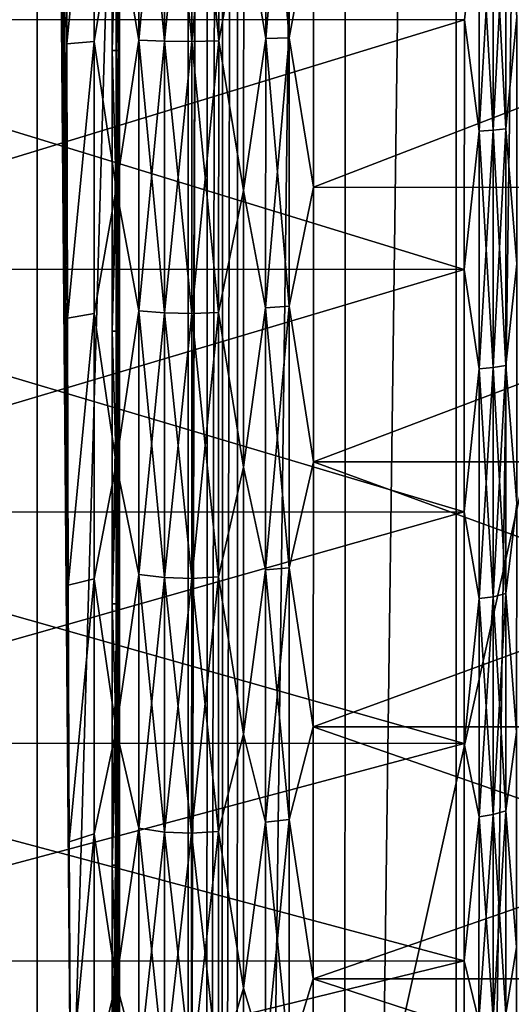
# Model space of a CAD drawing. Header units: metres. Extents: x -205 to 205, y -104 to 104.
# Tile 103 of 256: x -171.73 to -168.15, y -8.98 to -1.8. Entities that reach past the tile are written whole.
import ezdxf

# ---------------------------------------------------------------- set-up
doc = ezdxf.new("R2010")
doc.units = ezdxf.units.M
doc.layers.add('solid_01_2-CONSUMER_EHM_BOX_SW0001', color=7, linetype='CONTINUOUS')

msp = doc.modelspace()

# ---------------------------------------------------------------- linework, layer by layer
at = {"layer": 'solid_01_2-CONSUMER_EHM_BOX_SW0001'}
for points in [[(-200.010849, -74.958488), (-200.010773, 75.041512), (-0.010778, 75.04142)], [(-0.010849, -74.95858), (-200.010849, -74.958488), (-0.010778, 75.04142)], [(-173.512405, -37.4473, 108.5), (-88.501671, 37.540531, 108.5), (-173.501678, 37.5527, 108.5)], [(-173.512405, -37.4473, 108.5), (-88.512413, -37.459469, 108.5), (-88.501671, 37.540531, 108.5)], [(-170.361603, 31.579407, 63.099998), (-170.508255, -20.249424, 63.099998), (-170.508057, -18.946032, 63.099998)], [(-170.361603, 31.579407, 63.099998), (-170.370651, -31.474907, 63.099998), (-170.508255, -20.249424, 63.099998)], [(-170.361603, 31.579407, 63.099998), (-170.508057, -18.946032, 63.099998), (-170.502625, 19.050575, 63.099998)], [(-170.250961, 31.544924, 63.099998), (-170.370651, -31.474907, 63.099998), (-170.361603, 31.579407, 63.099998)], [(-170.250961, 31.544924, 63.099998), (-170.259995, -31.440454, 63.099998), (-170.370651, -31.474907, 63.099998)], [(-170.140442, 31.49754, 63.099998), (-170.259995, -31.440454, 63.099998), (-170.250961, 31.544924, 63.099998)], [(-170.140442, 31.49754, 63.099998), (-170.14946, -31.393101, 63.099998), (-170.259995, -31.440454, 63.099998)], [(-169.356339, 31.160713, 63.099998), (-170.14946, -31.393101, 63.099998), (-170.140442, 31.49754, 63.099998)], [(-169.356339, 31.160713, 63.099998), (-169.365234, -31.056498, 63.099998), (-170.14946, -31.393101, 63.099998)], [(-168.545578, 30.946577, 63.099998), (-169.365234, -31.056498, 63.099998), (-169.356339, 31.160713, 63.099998)], [(-168.545578, 30.946577, 63.099998), (-168.554428, -30.842594, 63.099998), (-169.365234, -31.056498, 63.099998)], [(-167.699509, 30.854471, 63.099998), (-168.554428, -30.842594, 63.099998), (-168.545578, 30.946577, 63.099998)], [(-167.699509, 30.854471, 63.099998), (-167.708328, -30.750729, 63.099998), (-168.554428, -30.842594, 63.099998)], [(-171.602295, 19.050734, 63.099998), (-170.502625, 19.050575, 63.099998), (-171.607727, -18.945875, 63.099998)], [(-171.602295, 19.050734, 63.099998), (-171.607727, -18.945875, 63.099998), (-171.350601, -11.220891, 38.651802)], [(-171.607727, -18.945875, 63.099998), (-170.502625, 19.050575, 63.099998), (-170.508057, -18.946032, 63.099998)], [(-171.602295, 19.050734, 63.099998), (-171.350601, -11.220891, 38.651802), (-171.362717, -9.571196, 39.831493)], [(-171.602295, 19.050734, 63.099998), (-171.362717, -9.571196, 39.831493), (-171.372787, -7.798568, 40.81813)], [(-171.602295, 19.050734, 63.099998), (-171.372787, -7.798568, 40.81813), (-171.380707, -5.925663, 41.599018)], [(-171.602295, 19.050734, 63.099998), (-171.380707, -5.925663, 41.599018), (-171.386337, -3.975961, 42.164223)], [(-171.602295, 19.050734, 63.099998), (-171.386337, -3.975961, 42.164223), (-171.389633, -1.974747, 42.506279)], [(-171.602295, 19.050734, 63.099998), (-171.389633, -1.974747, 42.506279), (-171.390549, 0.052385, 42.620792)], [(-171.004395, 18.552343, 6), (-171.014374, 0.052396, 6.7), (-171.009689, -18.447657, 6)], [(-162.804398, 18.551168, 6), (-171.004395, 18.552343, 6), (-171.009689, -18.447657, 6)], [(-162.804398, 18.551168, 6), (-171.009689, -18.447657, 6), (-162.809692, -18.44883, 6)], [(-171.390549, 0.052385, 42.620792), (-171.389633, -1.974747, 42.506279), (-171.189423, 0.05237, 42.458706)], [(-171.389633, -1.974747, 42.506279), (-171.189713, -1.958368, 42.345787), (-171.189423, 0.05237, 42.458706)], [(-171.029694, -0.980057, 42.225761), (-171.189423, 0.05237, 42.458706), (-171.189713, -1.958368, 42.345787)], [(-171.05835, 0.052351, 6.7), (-171.058655, -2.023304, 6.821435), (-171.015945, -2.023081, 6.82141)], [(-171.029694, -0.980057, 6.77424), (-171.058655, -2.023304, 6.821435), (-171.05835, 0.052351, 6.7)], [(-171.05835, 0.052351, 6.7), (-171.015945, -2.023081, 6.82141), (-171.014374, 0.052396, 6.7)], [(-170.864944, -1.947991, 42.253281), (-170.86467, 0.052323, 42.365616), (-171.029694, -0.980057, 42.225761)], [(-170.86467, 0.052323, 6.634384), (-170.864944, -1.947991, 6.74672), (-171.029694, -0.980057, 6.77424)], [(-171.009689, -18.447657, 6), (-171.014374, 0.052396, 6.7), (-171.015945, -2.023081, 6.82141)], [(-170.677368, -1.955419, 6.68103), (-170.864944, -1.947991, 6.74672), (-170.86467, 0.052323, 6.634384)], [(-170.677078, 0.052296, 42.431721), (-170.86467, 0.052323, 42.365616), (-170.864944, -1.947991, 42.253281)], [(-170.677368, -1.955419, 42.31897), (-170.677078, 0.052296, 42.431721), (-170.864944, -1.947991, 42.253281)], [(-170.677078, 0.052296, 6.56828), (-170.677368, -1.955419, 6.68103), (-170.86467, 0.052323, 6.634384)], [(-170.479279, -1.957439, 6.663355), (-170.677368, -1.955419, 6.68103), (-170.677078, 0.052296, 6.56828)], [(-170.478989, 0.052268, 42.449509), (-170.677078, 0.052296, 42.431721), (-170.677368, -1.955419, 42.31897)], [(-170.479279, -1.957439, 42.336647), (-170.478989, 0.052268, 42.449509), (-170.677368, -1.955419, 42.31897)], [(-170.478989, 0.052268, 6.550492), (-170.479279, -1.957439, 6.663355), (-170.677078, 0.052296, 6.56828)], [(-170.282913, -1.953926, 6.694785), (-170.479279, -1.957439, 6.663355), (-170.478989, 0.052268, 6.550492)], [(-170.282623, 0.05224, 42.417877), (-170.478989, 0.052268, 42.449509), (-170.479279, -1.957439, 42.336647)], [(-170.282913, -1.953926, 42.305214), (-170.282623, 0.05224, 42.417877), (-170.479279, -1.957439, 42.336647)], [(-170.282623, 0.05224, 6.582121), (-170.282913, -1.953926, 6.694785), (-170.478989, 0.052268, 6.550492)], [(-170.100449, -0.985025, 6.691292), (-170.282913, -1.953926, 6.694785), (-170.282623, 0.05224, 6.582121)], [(-170.100449, -0.985025, 42.308708), (-170.282623, 0.05224, 42.417877), (-170.282913, -1.953926, 42.305214)], [(-169.940292, -1.936584, 6.849138), (-170.100449, -0.985025, 6.691292), (-169.940002, 0.052191, 6.737451)], [(-169.940002, 0.052191, 42.26255), (-170.100449, -0.985025, 42.308708), (-169.940292, -1.936584, 42.150864)], [(-169.940002, 0.052191, 42.26255), (-169.940292, -1.936584, 42.150864), (-169.768555, 0.052166, 42.215729)], [(-169.940292, -1.936584, 6.849138), (-169.940002, 0.052191, 6.737451), (-169.768845, -1.931366, 6.895663)], [(-169.940292, -1.936584, 42.150864), (-169.768845, -1.931366, 42.104336), (-169.768555, 0.052166, 42.215729)], [(-169.940002, 0.052191, 6.737451), (-169.768555, 0.052166, 6.78427), (-169.768845, -1.931366, 6.895663)], [(-169.592041, -0.977023, 42.170055), (-169.768555, 0.052166, 42.215729), (-169.768845, -1.931366, 42.104336)], [(-169.768845, -1.931366, 6.895663), (-169.768555, 0.052166, 6.78427), (-169.592041, -0.977023, 6.829946)], [(-168.384064, -2.611496, 9.394744), (-168.383804, -0.839874, 9.187672), (-168.491577, -1.798255, 9.261919)], [(-168.491577, -1.798255, 39.738083), (-168.383804, -0.839874, 39.812328), (-168.384064, -2.611496, 39.605255)], [(-168.28093, -0.837868, 9.222364), (-168.383804, -0.839874, 9.187672), (-168.384064, -2.611496, 9.394744)], [(-168.281189, -2.605476, 9.428968), (-168.28093, -0.837868, 9.222364), (-168.384064, -2.611496, 9.394744)], [(-168.281189, -2.605476, 39.571033), (-168.384064, -2.611496, 39.605255), (-168.383804, -0.839874, 39.812328)], [(-168.28093, -0.837868, 39.777637), (-168.281189, -2.605476, 39.571033), (-168.383804, -0.839874, 39.812328)], [(-168.187988, -0.834617, 9.278412), (-168.28093, -0.837868, 9.222364), (-168.281189, -2.605476, 9.428968)], [(-168.188232, -2.595741, 9.484258), (-168.187988, -0.834617, 9.278412), (-168.281189, -2.605476, 9.428968)], [(-168.188232, -2.595741, 39.515743), (-168.281189, -2.605476, 39.571033), (-168.28093, -0.837868, 39.777637)], [(-168.187988, -0.834617, 39.721588), (-168.188232, -2.595741, 39.515743), (-168.28093, -0.837868, 39.777637)], [(-168.187988, -0.834617, 39.721588), (-168.109558, -1.776924, 39.561954), (-168.188232, -2.595741, 39.515743)], [(-168.188232, -2.595741, 9.484258), (-168.109558, -1.776924, 9.438045), (-168.187988, -0.834617, 9.278412)], [(-171.029984, -3.03103, 41.986031), (-171.029694, -0.980057, 42.225761), (-171.189713, -1.958368, 42.345787)], [(-171.029694, -0.980057, 6.77424), (-171.029984, -3.03103, 7.01397), (-171.058655, -2.023304, 6.821435)], [(-170.864944, -1.947991, 42.253281), (-171.029694, -0.980057, 42.225761), (-171.029984, -3.03103, 41.986031)], [(-170.864944, -1.947991, 6.74672), (-171.029984, -3.03103, 7.01397), (-171.029694, -0.980057, 6.77424)], [(-170.100449, -0.985025, 6.691292), (-170.100754, -3.045477, 6.932124), (-170.282913, -1.953926, 6.694785)], [(-170.100754, -3.045477, 42.067875), (-170.100449, -0.985025, 42.308708), (-170.282913, -1.953926, 42.305214)], [(-169.940292, -1.936584, 6.849138), (-170.100754, -3.045477, 6.932124), (-170.100449, -0.985025, 6.691292)], [(-169.940292, -1.936584, 42.150864), (-170.100449, -0.985025, 42.308708), (-170.100754, -3.045477, 42.067875)], [(-169.592331, -3.021432, 41.931099), (-169.592041, -0.977023, 42.170055), (-169.768845, -1.931366, 42.104336)], [(-169.768845, -1.931366, 6.895663), (-169.592041, -0.977023, 6.829946), (-169.592331, -3.021432, 7.068903)], [(-164.30719, -0.977789, 42.170055), (-169.592041, -0.977023, 42.170055), (-169.592331, -3.021432, 41.931099)], [(-164.30748, -3.022337, 7.068934), (-169.592331, -3.021432, 7.068903), (-169.592041, -0.977023, 6.829946)], [(-164.30748, -3.022341, 41.931065), (-164.30719, -0.977789, 42.170055), (-169.592331, -3.021432, 41.931099)], [(-164.30719, -0.977789, 6.829945), (-164.30748, -3.022337, 7.068934), (-169.592041, -0.977023, 6.829946)], [(-168.188232, -2.595741, 39.515743), (-168.109558, -1.776924, 39.561954), (-168.109802, -3.579108, 39.231693)], [(-168.188232, -2.595741, 9.484258), (-168.109802, -3.579108, 9.768307), (-168.109558, -1.776924, 9.438045)], [(-174.435638, -1.797847, 9.262877), (-174.435898, -3.618958, 9.595698), (-168.491577, -1.798255, 9.261919)], [(-174.435898, -3.618958, 39.404301), (-174.435638, -1.797847, 39.737122), (-168.491837, -3.621512, 39.403957)], [(-174.435898, -3.618958, 9.595698), (-168.491837, -3.621512, 9.596043), (-168.491577, -1.798255, 9.261919)], [(-174.435638, -1.797847, 39.737122), (-168.491577, -1.798255, 39.738083), (-168.491837, -3.621512, 39.403957)], [(-168.384064, -2.611496, 9.394744), (-168.491577, -1.798255, 9.261919), (-168.491837, -3.621512, 9.596043)], [(-168.491837, -3.621512, 39.403957), (-168.491577, -1.798255, 39.738083), (-168.384064, -2.611496, 39.605255)], [(-169.940567, -3.900348, 7.182795), (-170.100754, -3.045477, 6.932124), (-169.940292, -1.936584, 6.849138)], [(-169.940292, -1.936584, 42.150864), (-170.100754, -3.045477, 42.067875), (-169.940567, -3.900348, 41.817204)], [(-169.940567, -3.900348, 41.817204), (-169.769119, -3.889955, 41.771561), (-169.768845, -1.931366, 42.104336)], [(-169.940292, -1.936584, 42.150864), (-169.940567, -3.900348, 41.817204), (-169.768845, -1.931366, 42.104336)], [(-169.940567, -3.900348, 7.182795), (-169.940292, -1.936584, 6.849138), (-169.769119, -3.889955, 7.22844)], [(-169.940292, -1.936584, 6.849138), (-169.768845, -1.931366, 6.895663), (-169.769119, -3.889955, 7.22844)], [(-169.592331, -3.021432, 41.931099), (-169.768845, -1.931366, 42.104336), (-169.769119, -3.889955, 41.771561)], [(-169.769119, -3.889955, 7.22844), (-169.768845, -1.931366, 6.895663), (-169.592331, -3.021432, 7.068903)], [(-171.389633, -1.974747, 42.506279), (-171.386337, -3.975961, 42.164223), (-171.189713, -1.958368, 42.345787)], [(-171.386337, -3.975961, 42.164223), (-171.190002, -3.943819, 42.008446), (-171.189713, -1.958368, 42.345787)], [(-171.029984, -3.03103, 41.986031), (-171.189713, -1.958368, 42.345787), (-171.190002, -3.943819, 42.008446)], [(-170.865234, -3.92315, 41.917686), (-170.864944, -1.947991, 42.253281), (-171.029984, -3.03103, 41.986031)], [(-170.864944, -1.947991, 6.74672), (-170.865234, -3.92315, 7.082313), (-171.029984, -3.03103, 7.01397)], [(-170.677643, -3.937887, 7.017865), (-170.865234, -3.92315, 7.082313), (-170.864944, -1.947991, 6.74672)], [(-170.677368, -1.955419, 42.31897), (-170.864944, -1.947991, 42.253281), (-170.865234, -3.92315, 41.917686)], [(-170.677643, -3.937887, 41.982136), (-170.677368, -1.955419, 42.31897), (-170.865234, -3.92315, 41.917686)], [(-170.677368, -1.955419, 6.68103), (-170.677643, -3.937887, 7.017865), (-170.864944, -1.947991, 6.74672)], [(-170.479553, -3.941873, 7.000524), (-170.677643, -3.937887, 7.017865), (-170.677368, -1.955419, 6.68103)], [(-170.479279, -1.957439, 42.336647), (-170.677368, -1.955419, 42.31897), (-170.677643, -3.937887, 41.982136)], [(-170.479553, -3.941873, 41.999477), (-170.479279, -1.957439, 42.336647), (-170.677643, -3.937887, 41.982136)], [(-170.479279, -1.957439, 6.663355), (-170.479553, -3.941873, 7.000524), (-170.677368, -1.955419, 6.68103)], [(-170.282913, -1.953926, 42.305214), (-170.479279, -1.957439, 42.336647), (-170.479553, -3.941873, 41.999477)], [(-170.283188, -3.934863, 41.968639), (-170.282913, -1.953926, 42.305214), (-170.479553, -3.941873, 41.999477)], [(-170.283188, -3.934863, 7.03136), (-170.479553, -3.941873, 7.000524), (-170.479279, -1.957439, 6.663355)], [(-170.282913, -1.953926, 6.694785), (-170.283188, -3.934863, 7.03136), (-170.479279, -1.957439, 6.663355)], [(-170.100754, -3.045477, 6.932124), (-170.283188, -3.934863, 7.03136), (-170.282913, -1.953926, 6.694785)], [(-170.100754, -3.045477, 42.067875), (-170.282913, -1.953926, 42.305214), (-170.283188, -3.934863, 41.968639)], [(-171.058945, -4.070639, 7.184083), (-171.020035, -4.07097, 7.184161), (-171.015945, -2.023081, 6.82141)], [(-171.058655, -2.023304, 6.821435), (-171.058945, -4.070639, 7.184083), (-171.015945, -2.023081, 6.82141)], [(-171.029984, -3.03103, 7.01397), (-171.058945, -4.070639, 7.184083), (-171.058655, -2.023304, 6.821435)], [(-171.009689, -18.447657, 6), (-171.015945, -2.023081, 6.82141), (-171.020035, -4.07097, 7.184161)], [(-168.384308, -4.3471, 9.80609), (-168.384064, -2.611496, 9.394744), (-168.491837, -3.621512, 9.596043)], [(-168.491837, -3.621512, 39.403957), (-168.384064, -2.611496, 39.605255), (-168.384308, -4.3471, 39.193909)], [(-168.281189, -2.605476, 9.428968), (-168.384064, -2.611496, 9.394744), (-168.384308, -4.3471, 9.80609)], [(-168.281433, -4.337148, 9.839382), (-168.281189, -2.605476, 9.428968), (-168.384308, -4.3471, 9.80609)], [(-168.281433, -4.337148, 39.160618), (-168.384308, -4.3471, 39.193909), (-168.384064, -2.611496, 39.605255)], [(-168.281189, -2.605476, 39.571033), (-168.281433, -4.337148, 39.160618), (-168.384064, -2.611496, 39.605255)], [(-168.188232, -2.595741, 9.484258), (-168.281189, -2.605476, 9.428968), (-168.281433, -4.337148, 9.839382)], [(-168.188477, -4.321059, 9.893167), (-168.188232, -2.595741, 9.484258), (-168.281433, -4.337148, 9.839382)], [(-168.188477, -4.321059, 39.106834), (-168.281433, -4.337148, 39.160618), (-168.281189, -2.605476, 39.571033)], [(-168.188232, -2.595741, 39.515743), (-168.188477, -4.321059, 39.106834), (-168.281189, -2.605476, 39.571033)], [(-168.188232, -2.595741, 39.515743), (-168.109802, -3.579108, 39.231693), (-168.188477, -4.321059, 39.106834)], [(-168.188477, -4.321059, 9.893167), (-168.109802, -3.579108, 9.768307), (-168.188232, -2.595741, 9.484258)], [(-171.030273, -5.040197, 41.509834), (-171.029984, -3.03103, 41.986031), (-171.190002, -3.943819, 42.008446)], [(-171.029984, -3.03103, 7.01397), (-171.030273, -5.040197, 7.490167), (-171.058945, -4.070639, 7.184083)], [(-170.865234, -3.92315, 41.917686), (-171.029984, -3.03103, 41.986031), (-171.030273, -5.040197, 41.509834)], [(-170.865234, -3.92315, 7.082313), (-171.030273, -5.040197, 7.490167), (-171.029984, -3.03103, 7.01397)], [(-170.100754, -3.045477, 6.932124), (-170.101044, -5.064037, 7.410532), (-170.283188, -3.934863, 7.03136)], [(-170.101044, -5.064037, 41.58947), (-170.100754, -3.045477, 42.067875), (-170.283188, -3.934863, 41.968639)], [(-169.940567, -3.900348, 7.182795), (-170.101044, -5.064037, 7.410532), (-170.100754, -3.045477, 6.932124)], [(-169.940567, -3.900348, 41.817204), (-170.100754, -3.045477, 42.067875), (-170.101044, -5.064037, 41.58947)], [(-169.592621, -5.024276, 41.456413), (-169.592331, -3.021432, 41.931099), (-169.769119, -3.889955, 41.771561)], [(-169.769119, -3.889955, 7.22844), (-169.592331, -3.021432, 7.068903), (-169.592621, -5.024276, 7.543586)], [(-164.30748, -3.022341, 41.931065), (-169.592331, -3.021432, 41.931099), (-169.592621, -5.024276, 41.456413)], [(-164.30748, -3.022337, 7.068934), (-169.592621, -5.024276, 7.543586), (-169.592331, -3.021432, 7.068903)], [(-164.30748, -3.022337, 7.068934), (-164.30777, -5.025198, 7.543641), (-169.592621, -5.024276, 7.543586)], [(-164.30777, -5.025204, 41.456356), (-164.30748, -3.022341, 41.931065), (-169.592621, -5.024276, 41.456413)], [(-168.188477, -4.321059, 39.106834), (-168.109802, -3.579108, 39.231693), (-168.110062, -5.328342, 38.686611)], [(-168.188477, -4.321059, 9.893167), (-168.110062, -5.328342, 10.313391), (-168.109802, -3.579108, 9.768307)], [(-174.435898, -3.618958, 9.595698), (-174.436157, -5.391545, 10.148825), (-168.491837, -3.621512, 9.596043)], [(-174.436157, -5.391545, 38.851177), (-174.435898, -3.618958, 39.404301), (-168.492096, -5.391201, 38.852501)], [(-174.436157, -5.391545, 10.148825), (-168.492096, -5.391201, 10.147501), (-168.491837, -3.621512, 9.596043)], [(-174.435898, -3.618958, 39.404301), (-168.491837, -3.621512, 39.403957), (-168.492096, -5.391201, 38.852501)], [(-168.384308, -4.3471, 9.80609), (-168.491837, -3.621512, 9.596043), (-168.492096, -5.391201, 10.147501)], [(-168.492096, -5.391201, 38.852501), (-168.491837, -3.621512, 39.403957), (-168.384308, -4.3471, 39.193909)], [(-171.386337, -3.975961, 42.164223), (-171.380707, -5.925663, 41.599018), (-171.190002, -3.943819, 42.008446)], [(-171.380707, -5.925663, 41.599018), (-171.190277, -5.879015, 41.450924), (-171.190002, -3.943819, 42.008446)], [(-171.030273, -5.040197, 41.509834), (-171.190002, -3.943819, 42.008446), (-171.190277, -5.879015, 41.450924)], [(-170.865509, -5.848316, 41.363056), (-170.865234, -3.92315, 41.917686), (-171.030273, -5.040197, 41.509834)], [(-170.865234, -3.92315, 7.082313), (-170.865509, -5.848316, 7.636943), (-171.030273, -5.040197, 7.490167)], [(-170.677933, -5.870175, 7.574548), (-170.865509, -5.848316, 7.636943), (-170.865234, -3.92315, 7.082313)], [(-170.677643, -3.937887, 41.982136), (-170.865234, -3.92315, 41.917686), (-170.865509, -5.848316, 41.363056)], [(-170.677933, -5.870175, 41.425453), (-170.677643, -3.937887, 41.982136), (-170.865509, -5.848316, 41.363056)], [(-170.677643, -3.937887, 7.017865), (-170.677933, -5.870175, 7.574548), (-170.865234, -3.92315, 7.082313)], [(-170.479828, -5.876079, 7.557759), (-170.677933, -5.870175, 7.574548), (-170.677643, -3.937887, 7.017865)], [(-170.479553, -3.941873, 41.999477), (-170.677643, -3.937887, 41.982136), (-170.677933, -5.870175, 41.425453)], [(-170.479828, -5.876079, 41.442242), (-170.479553, -3.941873, 41.999477), (-170.677933, -5.870175, 41.425453)], [(-170.479553, -3.941873, 7.000524), (-170.479828, -5.876079, 7.557759), (-170.677643, -3.937887, 7.017865)], [(-170.283188, -3.934863, 41.968639), (-170.479553, -3.941873, 41.999477), (-170.479828, -5.876079, 41.442242)], [(-170.283478, -5.86566, 41.412388), (-170.283188, -3.934863, 41.968639), (-170.479828, -5.876079, 41.442242)], [(-170.283478, -5.86566, 7.587613), (-170.479828, -5.876079, 7.557759), (-170.479553, -3.941873, 7.000524)], [(-170.283188, -3.934863, 7.03136), (-170.283478, -5.86566, 7.587613), (-170.479553, -3.941873, 7.000524)], [(-170.101044, -5.064037, 7.410532), (-170.283478, -5.86566, 7.587613), (-170.283188, -3.934863, 7.03136)], [(-170.101044, -5.064037, 41.58947), (-170.283188, -3.934863, 41.968639), (-170.283478, -5.86566, 41.412388)], [(-169.940842, -5.814407, 7.734226), (-170.101044, -5.064037, 7.410532), (-169.940567, -3.900348, 7.182795)], [(-169.940567, -3.900348, 41.817204), (-170.101044, -5.064037, 41.58947), (-169.940842, -5.814407, 41.265774)], [(-169.940842, -5.814407, 41.265774), (-169.769394, -5.798968, 41.221581), (-169.769119, -3.889955, 41.771561)], [(-169.940567, -3.900348, 41.817204), (-169.940842, -5.814407, 41.265774), (-169.769119, -3.889955, 41.771561)], [(-169.940842, -5.814407, 7.734226), (-169.940567, -3.900348, 7.182795), (-169.769394, -5.798968, 7.778418)], [(-169.940567, -3.900348, 7.182795), (-169.769119, -3.889955, 7.22844), (-169.769394, -5.798968, 7.778418)], [(-169.592621, -5.024276, 41.456413), (-169.769119, -3.889955, 41.771561), (-169.769394, -5.798968, 41.221581)], [(-169.769394, -5.798968, 7.778418), (-169.769119, -3.889955, 7.22844), (-169.592621, -5.024276, 7.543586)], [(-171.058945, -4.070639, 7.184083), (-171.059235, -6.061717, 7.782998), (-171.020035, -4.07097, 7.184161)], [(-171.030273, -5.040197, 7.490167), (-171.059235, -6.061717, 7.782998), (-171.058945, -4.070639, 7.184083)], [(-171.059235, -6.061717, 7.782998), (-171.026581, -6.061635, 7.782977), (-171.020035, -4.07097, 7.184161)], [(-171.009689, -18.447657, 6), (-171.020035, -4.07097, 7.184161), (-171.026581, -6.061635, 7.782977)], [(-168.384552, -6.023214, 10.416145), (-168.384308, -4.3471, 9.80609), (-168.492096, -5.391201, 10.147501)], [(-168.492096, -5.391201, 38.852501), (-168.384308, -4.3471, 39.193909), (-168.384552, -6.023214, 38.583855)], [(-168.281433, -4.337148, 9.839382), (-168.384308, -4.3471, 9.80609), (-168.384552, -6.023214, 10.416145)], [(-168.281677, -6.009464, 10.448055), (-168.281433, -4.337148, 9.839382), (-168.384552, -6.023214, 10.416145)], [(-168.281677, -6.009464, 38.551945), (-168.384552, -6.023214, 38.583855), (-168.384308, -4.3471, 39.193909)], [(-168.281433, -4.337148, 39.160618), (-168.281677, -6.009464, 38.551945), (-168.384308, -4.3471, 39.193909)], [(-168.188477, -4.321059, 9.893167), (-168.281433, -4.337148, 9.839382), (-168.281677, -6.009464, 10.448055)], [(-168.188721, -5.98724, 10.499606), (-168.188477, -4.321059, 9.893167), (-168.281677, -6.009464, 10.448055)], [(-168.188721, -5.98724, 38.500393), (-168.281677, -6.009464, 38.551945), (-168.281433, -4.337148, 39.160618)], [(-168.188477, -4.321059, 39.106834), (-168.188721, -5.98724, 38.500393), (-168.281433, -4.337148, 39.160618)], [(-168.188477, -4.321059, 39.106834), (-168.110062, -5.328342, 38.686611), (-168.188721, -5.98724, 38.500393)], [(-168.188721, -5.98724, 10.499606), (-168.110062, -5.328342, 10.313391), (-168.188477, -4.321059, 9.893167)], [(-169.592896, -6.958471, 40.752426), (-169.592621, -5.024276, 41.456413), (-169.769394, -5.798968, 41.221581)], [(-169.769394, -5.798968, 7.778418), (-169.592621, -5.024276, 7.543586), (-169.592896, -6.958471, 8.247575)], [(-164.30777, -5.025204, 41.456356), (-169.592621, -5.024276, 41.456413), (-169.592896, -6.958471, 40.752426)], [(-164.308044, -6.959265, 8.247592), (-169.592896, -6.958471, 8.247575), (-169.592621, -5.024276, 7.543586)], [(-164.308044, -6.959272, 40.752403), (-164.30777, -5.025204, 41.456356), (-169.592896, -6.958471, 40.752426)], [(-164.30777, -5.025198, 7.543641), (-164.308044, -6.959265, 8.247592), (-169.592621, -5.024276, 7.543586)], [(-171.030548, -6.980372, 40.803658), (-171.030273, -5.040197, 41.509834), (-171.190277, -5.879015, 41.450924)], [(-171.030273, -5.040197, 7.490167), (-171.030548, -6.980372, 8.196341), (-171.059235, -6.061717, 7.782998)], [(-170.865509, -5.848316, 41.363056), (-171.030273, -5.040197, 41.509834), (-171.030548, -6.980372, 40.803658)], [(-170.865509, -5.848316, 7.636943), (-171.030548, -6.980372, 8.196341), (-171.030273, -5.040197, 7.490167)], [(-170.101044, -5.064037, 7.410532), (-170.101318, -7.013409, 8.120045), (-170.283478, -5.86566, 7.587613)], [(-170.101318, -7.013409, 40.879955), (-170.101044, -5.064037, 41.58947), (-170.283478, -5.86566, 41.412388)], [(-169.940842, -5.814407, 7.734226), (-170.101318, -7.013409, 8.120045), (-170.101044, -5.064037, 7.410532)], [(-169.940842, -5.814407, 41.265774), (-170.101044, -5.064037, 41.58947), (-170.101318, -7.013409, 40.879955)], [(-168.188721, -5.98724, 38.500393), (-168.110062, -5.328342, 38.686611), (-168.110291, -6.999121, 37.934654)], [(-168.188721, -5.98724, 10.499606), (-168.110291, -6.999121, 11.065347), (-168.110062, -5.328342, 10.313391)], [(-174.436401, -7.078242, 10.907255), (-168.49234, -7.081517, 10.90825), (-168.492096, -5.391201, 10.147501)], [(-174.436157, -5.391545, 10.148825), (-174.436401, -7.078242, 10.907255), (-168.492096, -5.391201, 10.147501)], [(-174.436401, -7.078242, 38.092743), (-174.436157, -5.391545, 38.851177), (-168.49234, -7.081517, 38.091751)], [(-174.436157, -5.391545, 38.851177), (-168.492096, -5.391201, 38.852501), (-168.49234, -7.081517, 38.091751)], [(-168.384552, -6.023214, 10.416145), (-168.492096, -5.391201, 10.147501), (-168.49234, -7.081517, 10.90825)], [(-168.49234, -7.081517, 38.091751), (-168.492096, -5.391201, 38.852501), (-168.384552, -6.023214, 38.583855)], [(-169.941116, -7.654691, 8.496496), (-170.101318, -7.013409, 8.120045), (-169.940842, -5.814407, 7.734226)], [(-169.940842, -5.814407, 41.265774), (-170.101318, -7.013409, 40.879955), (-169.941116, -7.654691, 40.503506)], [(-169.941116, -7.654691, 40.503506), (-169.769669, -7.634401, 40.461323), (-169.769394, -5.798968, 41.221581)], [(-169.940842, -5.814407, 41.265774), (-169.941116, -7.654691, 40.503506), (-169.769394, -5.798968, 41.221581)], [(-169.941116, -7.654691, 8.496496), (-169.940842, -5.814407, 7.734226), (-169.769669, -7.634401, 8.538678)], [(-169.940842, -5.814407, 7.734226), (-169.769394, -5.798968, 7.778418), (-169.769669, -7.634401, 8.538678)], [(-169.592896, -6.958471, 40.752426), (-169.769394, -5.798968, 41.221581), (-169.769669, -7.634401, 40.461323)], [(-169.769669, -7.634401, 8.538678), (-169.769394, -5.798968, 7.778418), (-169.592896, -6.958471, 8.247575)], [(-171.380707, -5.925663, 41.599018), (-171.372787, -7.798568, 40.81813), (-171.190277, -5.879015, 41.450924)], [(-171.372787, -7.798568, 40.81813), (-171.190536, -7.739621, 40.680237), (-171.190277, -5.879015, 41.450924)], [(-171.030548, -6.980372, 40.803658), (-171.190277, -5.879015, 41.450924), (-171.190536, -7.739621, 40.680237)], [(-170.865768, -7.699277, 40.596363), (-170.865509, -5.848316, 41.363056), (-171.030548, -6.980372, 40.803658)], [(-170.865509, -5.848316, 7.636943), (-170.865768, -7.699277, 8.403637), (-171.030548, -6.980372, 8.196341)], [(-170.678192, -7.727985, 8.344078), (-170.865768, -7.699277, 8.403637), (-170.865509, -5.848316, 7.636943)], [(-170.677933, -5.870175, 41.425453), (-170.865509, -5.848316, 41.363056), (-170.865768, -7.699277, 40.596363)], [(-170.678192, -7.727985, 40.655922), (-170.677933, -5.870175, 41.425453), (-170.865768, -7.699277, 40.596363)], [(-170.677933, -5.870175, 7.574548), (-170.678192, -7.727985, 8.344078), (-170.865509, -5.848316, 7.636943)], [(-170.480103, -7.735732, 8.328053), (-170.678192, -7.727985, 8.344078), (-170.677933, -5.870175, 7.574548)], [(-170.479828, -5.876079, 41.442242), (-170.677933, -5.870175, 41.425453), (-170.678192, -7.727985, 40.655922)], [(-170.480103, -7.735732, 40.671947), (-170.479828, -5.876079, 41.442242), (-170.678192, -7.727985, 40.655922)], [(-170.479828, -5.876079, 7.557759), (-170.480103, -7.735732, 8.328053), (-170.677933, -5.870175, 7.574548)], [(-170.283478, -5.86566, 41.412388), (-170.479828, -5.876079, 41.442242), (-170.480103, -7.735732, 40.671947)], [(-170.283737, -7.722036, 40.643452), (-170.283478, -5.86566, 41.412388), (-170.480103, -7.735732, 40.671947)], [(-170.283737, -7.722036, 8.356549), (-170.480103, -7.735732, 8.328053), (-170.479828, -5.876079, 7.557759)], [(-170.283478, -5.86566, 7.587613), (-170.283737, -7.722036, 8.356549), (-170.479828, -5.876079, 7.557759)], [(-170.101318, -7.013409, 8.120045), (-170.283737, -7.722036, 8.356549), (-170.283478, -5.86566, 7.587613)], [(-170.101318, -7.013409, 40.879955), (-170.283478, -5.86566, 41.412388), (-170.283737, -7.722036, 40.643452)], [(-168.384781, -7.617171, 11.216661), (-168.384552, -6.023214, 10.416145), (-168.49234, -7.081517, 10.90825)], [(-168.49234, -7.081517, 38.091751), (-168.384552, -6.023214, 38.583855), (-168.384781, -7.617171, 37.78334)], [(-168.281677, -6.009464, 10.448055), (-168.384552, -6.023214, 10.416145), (-168.384781, -7.617171, 11.216661)], [(-168.281906, -7.59981, 11.246757), (-168.281677, -6.009464, 10.448055), (-168.384781, -7.617171, 11.216661)], [(-168.281906, -7.59981, 37.753242), (-168.384781, -7.617171, 37.78334), (-168.384552, -6.023214, 38.583855)], [(-168.281677, -6.009464, 38.551945), (-168.281906, -7.59981, 37.753242), (-168.384552, -6.023214, 38.583855)], [(-168.188721, -5.98724, 10.499606), (-168.281677, -6.009464, 10.448055), (-168.281906, -7.59981, 11.246757)], [(-168.18895, -7.571752, 11.295379), (-168.188721, -5.98724, 10.499606), (-168.281906, -7.59981, 11.246757)], [(-168.18895, -7.571752, 37.70462), (-168.281906, -7.59981, 37.753242), (-168.281677, -6.009464, 38.551945)], [(-168.188721, -5.98724, 38.500393), (-168.18895, -7.571752, 37.70462), (-168.281677, -6.009464, 38.551945)], [(-168.188721, -5.98724, 38.500393), (-168.110291, -6.999121, 37.934654), (-168.18895, -7.571752, 37.70462)], [(-168.18895, -7.571752, 11.295379), (-168.110291, -6.999121, 11.065347), (-168.188721, -5.98724, 10.499606)], [(-171.059509, -7.969372, 8.610004), (-171.035522, -7.969511, 8.610069), (-171.026581, -6.061635, 7.782977)], [(-171.059235, -6.061717, 7.782998), (-171.059509, -7.969372, 8.610004), (-171.026581, -6.061635, 7.782977)], [(-171.030548, -6.980372, 8.196341), (-171.059509, -7.969372, 8.610004), (-171.059235, -6.061717, 7.782998)], [(-171.009689, -18.447657, 6), (-171.026581, -6.061635, 7.782977), (-171.035522, -7.969511, 8.610069)], [(-169.593155, -8.797859, 39.828651), (-169.592896, -6.958471, 40.752426), (-169.769669, -7.634401, 40.461323)], [(-169.769669, -7.634401, 8.538678), (-169.592896, -6.958471, 8.247575), (-169.593155, -8.797859, 9.17135)], [(-164.308044, -6.959272, 40.752403), (-169.592896, -6.958471, 40.752426), (-169.593155, -8.797859, 39.828651)], [(-164.308304, -8.798488, 9.171276), (-169.593155, -8.797859, 9.17135), (-169.592896, -6.958471, 8.247575)], [(-164.308304, -8.798498, 39.828716), (-164.308044, -6.959272, 40.752403), (-169.593155, -8.797859, 39.828651)], [(-164.308044, -6.959265, 8.247592), (-164.308304, -8.798488, 9.171276), (-169.592896, -6.958471, 8.247575)], [(-171.030807, -8.825433, 39.877045), (-171.030548, -6.980372, 40.803658), (-171.190536, -7.739621, 40.680237)], [(-171.030548, -6.980372, 8.196341), (-171.030807, -8.825433, 9.122956), (-171.059509, -7.969372, 8.610004)], [(-170.865768, -7.699277, 40.596363), (-171.030548, -6.980372, 40.803658), (-171.030807, -8.825433, 39.877045)], [(-170.865768, -7.699277, 8.403637), (-171.030807, -8.825433, 9.122956), (-171.030548, -6.980372, 8.196341)], [(-170.101318, -7.013409, 8.120045), (-170.101578, -8.86723, 9.051069), (-170.283737, -7.722036, 8.356549)], [(-170.101578, -8.86723, 39.948933), (-170.101318, -7.013409, 40.879955), (-170.283737, -7.722036, 40.643452)], [(-169.941116, -7.654691, 8.496496), (-170.101578, -8.86723, 9.051069), (-170.101318, -7.013409, 8.120045)], [(-169.941116, -7.654691, 40.503506), (-170.101318, -7.013409, 40.879955), (-170.101578, -8.86723, 39.948933)], [(-168.18895, -7.571752, 37.70462), (-168.110291, -6.999121, 37.934654), (-168.110519, -8.56708, 36.98679)], [(-168.18895, -7.571752, 11.295379), (-168.110519, -8.56708, 12.013211), (-168.110291, -6.999121, 11.065347)], [(-174.436401, -7.078242, 10.907255), (-174.436615, -8.668542, 11.869091), (-168.49234, -7.081517, 10.90825)], [(-174.436615, -8.668542, 37.130909), (-174.436401, -7.078242, 38.092743), (-168.492554, -8.66781, 37.132801)], [(-174.436615, -8.668542, 11.869091), (-168.492554, -8.66781, 11.867198), (-168.49234, -7.081517, 10.90825)], [(-174.436401, -7.078242, 38.092743), (-168.49234, -7.081517, 38.091751), (-168.492554, -8.66781, 37.132801)], [(-168.384781, -7.617171, 11.216661), (-168.49234, -7.081517, 10.90825), (-168.492554, -8.66781, 11.867198)], [(-168.492554, -8.66781, 37.132801), (-168.49234, -7.081517, 38.091751), (-168.384781, -7.617171, 37.78334)], [(-168.281906, -7.59981, 11.246757), (-168.384781, -7.617171, 11.216661), (-168.384995, -9.107417, 12.196811)], [(-168.28212, -9.086679, 12.224686), (-168.281906, -7.59981, 11.246757), (-168.384995, -9.107417, 12.196811)], [(-168.281906, -7.59981, 37.753242), (-168.28212, -9.086679, 36.775314), (-168.384781, -7.617171, 37.78334)], [(-168.18895, -7.571752, 11.295379), (-168.281906, -7.59981, 11.246757), (-168.28212, -9.086679, 12.224686)], [(-168.189163, -9.053166, 12.26972), (-168.18895, -7.571752, 11.295379), (-168.28212, -9.086679, 12.224686)], [(-168.189163, -9.053166, 36.730282), (-168.28212, -9.086679, 36.775314), (-168.281906, -7.59981, 37.753242)], [(-168.18895, -7.571752, 37.70462), (-168.189163, -9.053166, 36.730282), (-168.281906, -7.59981, 37.753242)], [(-168.18895, -7.571752, 37.70462), (-168.110519, -8.56708, 36.98679), (-168.189163, -9.053166, 36.730282)], [(-168.189163, -9.053166, 12.26972), (-168.110519, -8.56708, 12.013211), (-168.18895, -7.571752, 11.295379)], [(-169.94136, -9.398055, 9.460019), (-170.101578, -8.86723, 9.051069), (-169.941116, -7.654691, 8.496496)], [(-169.941116, -7.654691, 40.503506), (-170.101578, -8.86723, 39.948933), (-169.94136, -9.398055, 39.539982)], [(-169.94136, -9.398055, 39.539982), (-169.769913, -9.373171, 39.500336), (-169.769669, -7.634401, 40.461323)], [(-169.941116, -7.654691, 40.503506), (-169.94136, -9.398055, 39.539982), (-169.769669, -7.634401, 40.461323)], [(-169.94136, -9.398055, 9.460019), (-169.941116, -7.654691, 8.496496), (-169.769913, -9.373171, 9.499662)], [(-169.941116, -7.654691, 8.496496), (-169.769669, -7.634401, 8.538678), (-169.769913, -9.373171, 9.499662)], [(-169.593155, -8.797859, 39.828651), (-169.769669, -7.634401, 40.461323), (-169.769913, -9.373171, 39.500336)], [(-169.769913, -9.373171, 9.499662), (-169.769669, -7.634401, 8.538678), (-169.593155, -8.797859, 9.17135)], [(-168.384995, -9.107417, 12.196811), (-168.384781, -7.617171, 11.216661), (-168.492554, -8.66781, 11.867198)], [(-168.492554, -8.66781, 37.132801), (-168.384781, -7.617171, 37.78334), (-168.384995, -9.107417, 36.803188)], [(-168.28212, -9.086679, 36.775314), (-168.384995, -9.107417, 36.803188), (-168.384781, -7.617171, 37.78334)], [(-171.372787, -7.798568, 40.81813), (-171.362717, -9.571196, 39.831493), (-171.190536, -7.739621, 40.680237)], [(-171.362717, -9.571196, 39.831493), (-171.190796, -9.502238, 39.70607), (-171.190536, -7.739621, 40.680237)], [(-171.030807, -8.825433, 39.877045), (-171.190536, -7.739621, 40.680237), (-171.190796, -9.502238, 39.70607)], [(-170.866028, -9.452758, 39.627251), (-170.865768, -7.699277, 40.596363), (-171.030807, -8.825433, 39.877045)], [(-170.865768, -7.699277, 8.403637), (-170.866028, -9.452758, 9.372751), (-171.030807, -8.825433, 9.122956)], [(-170.678452, -9.487954, 9.316778), (-170.866028, -9.452758, 9.372751), (-170.865768, -7.699277, 8.403637)], [(-170.678192, -7.727985, 40.655922), (-170.865768, -7.699277, 40.596363), (-170.866028, -9.452758, 39.627251)], [(-170.678452, -9.487954, 39.68322), (-170.678192, -7.727985, 40.655922), (-170.866028, -9.452758, 39.627251)], [(-170.678192, -7.727985, 8.344078), (-170.678452, -9.487954, 9.316778), (-170.865768, -7.699277, 8.403637)], [(-170.480347, -9.497446, 9.301718), (-170.678452, -9.487954, 9.316778), (-170.678192, -7.727985, 8.344078)], [(-170.480103, -7.735732, 40.671947), (-170.678192, -7.727985, 40.655922), (-170.678452, -9.487954, 39.68322)], [(-170.480347, -9.497446, 39.698284), (-170.480103, -7.735732, 40.671947), (-170.678452, -9.487954, 39.68322)], [(-170.480103, -7.735732, 8.328053), (-170.480347, -9.497446, 9.301718), (-170.678192, -7.727985, 8.344078)], [(-170.283737, -7.722036, 40.643452), (-170.480103, -7.735732, 40.671947), (-170.480347, -9.497446, 39.698284)], [(-170.283997, -9.480646, 39.671501), (-170.283737, -7.722036, 40.643452), (-170.480347, -9.497446, 39.698284)], [(-170.283997, -9.480646, 9.328499), (-170.480347, -9.497446, 9.301718), (-170.480103, -7.735732, 8.328053)], [(-170.283737, -7.722036, 8.356549), (-170.283997, -9.480646, 9.328499), (-170.480103, -7.735732, 8.328053)], [(-170.101578, -8.86723, 9.051069), (-170.283997, -9.480646, 9.328499), (-170.283737, -7.722036, 8.356549)], [(-170.101578, -8.86723, 39.948933), (-170.283737, -7.722036, 40.643452), (-170.283997, -9.480646, 39.671501)], [(-171.059509, -7.969372, 8.610004), (-171.059769, -9.767576, 9.653821), (-171.035522, -7.969511, 8.610069)], [(-171.030807, -8.825433, 9.122956), (-171.059769, -9.767576, 9.653821), (-171.059509, -7.969372, 8.610004)], [(-171.059769, -9.767576, 9.653821), (-171.046707, -9.768115, 9.654181), (-171.035522, -7.969511, 8.610069)], [(-171.009689, -18.447657, 6), (-171.035522, -7.969511, 8.610069), (-171.046707, -9.768115, 9.654181)], [(-168.189163, -9.053166, 36.730282), (-168.110519, -8.56708, 36.98679), (-168.110733, -10.009354, 35.856838)], [(-168.189163, -9.053166, 12.26972), (-168.110733, -10.009354, 13.14316), (-168.110519, -8.56708, 12.013211)], [(-174.436829, -10.123721, 13.008865), (-168.492767, -10.126949, 13.01036), (-168.492554, -8.66781, 11.867198)], [(-174.436615, -8.668542, 11.869091), (-174.436829, -10.123721, 13.008865), (-168.492554, -8.66781, 11.867198)], [(-174.436829, -10.123721, 35.991135), (-174.436615, -8.668542, 37.130909), (-168.492767, -10.126949, 35.989639)], [(-174.436615, -8.668542, 37.130909), (-168.492554, -8.66781, 37.132801), (-168.492767, -10.126949, 35.989639)], [(-168.384995, -9.107417, 12.196811), (-168.492554, -8.66781, 11.867198), (-168.492767, -10.126949, 13.01036)], [(-168.492767, -10.126949, 35.989639), (-168.492554, -8.66781, 37.132801), (-168.384995, -9.107417, 36.803188)], [(-171.031052, -10.55055, 38.742435), (-171.030807, -8.825433, 39.877045), (-171.190796, -9.502238, 39.70607)], [(-171.030807, -8.825433, 9.122956), (-171.031052, -10.55055, 10.257564), (-171.059769, -9.767576, 9.653821)], [(-170.866028, -9.452758, 39.627251), (-171.030807, -8.825433, 39.877045), (-171.031052, -10.55055, 38.742435)], [(-170.866028, -9.452758, 9.372751), (-171.031052, -10.55055, 10.257564), (-171.030807, -8.825433, 9.122956)], [(-169.593399, -10.517566, 38.697582), (-169.593155, -8.797859, 39.828651), (-169.769913, -9.373171, 39.500336)], [(-169.769913, -9.373171, 9.499662), (-169.593155, -8.797859, 9.17135), (-169.593399, -10.517566, 10.30242)], [(-164.308548, -10.518161, 38.697697), (-169.593155, -8.797859, 39.828651), (-169.593399, -10.517566, 38.697582)], [(-164.308548, -10.518146, 10.30229), (-169.593399, -10.517566, 10.30242), (-169.593155, -8.797859, 9.17135)], [(-164.308548, -10.518161, 38.697697), (-164.308304, -8.798498, 39.828716), (-169.593155, -8.797859, 39.828651)], [(-164.308304, -8.798488, 9.171276), (-164.308548, -10.518146, 10.30229), (-169.593155, -8.797859, 9.17135)], [(-170.101578, -8.86723, 9.051069), (-170.101837, -10.600432, 10.191013), (-170.283997, -9.480646, 9.328499)], [(-170.101837, -10.600432, 38.808987), (-170.101578, -8.86723, 39.948933), (-170.283997, -9.480646, 39.671501)], [(-169.94136, -9.398055, 9.460019), (-170.101837, -10.600432, 10.191013), (-170.101578, -8.86723, 9.051069)], [(-169.94136, -9.398055, 39.539982), (-170.101578, -8.86723, 39.948933), (-170.101837, -10.600432, 38.808987)]]:
    msp.add_3dface(points, dxfattribs=at)

doc.saveas('drawing.dxf')
